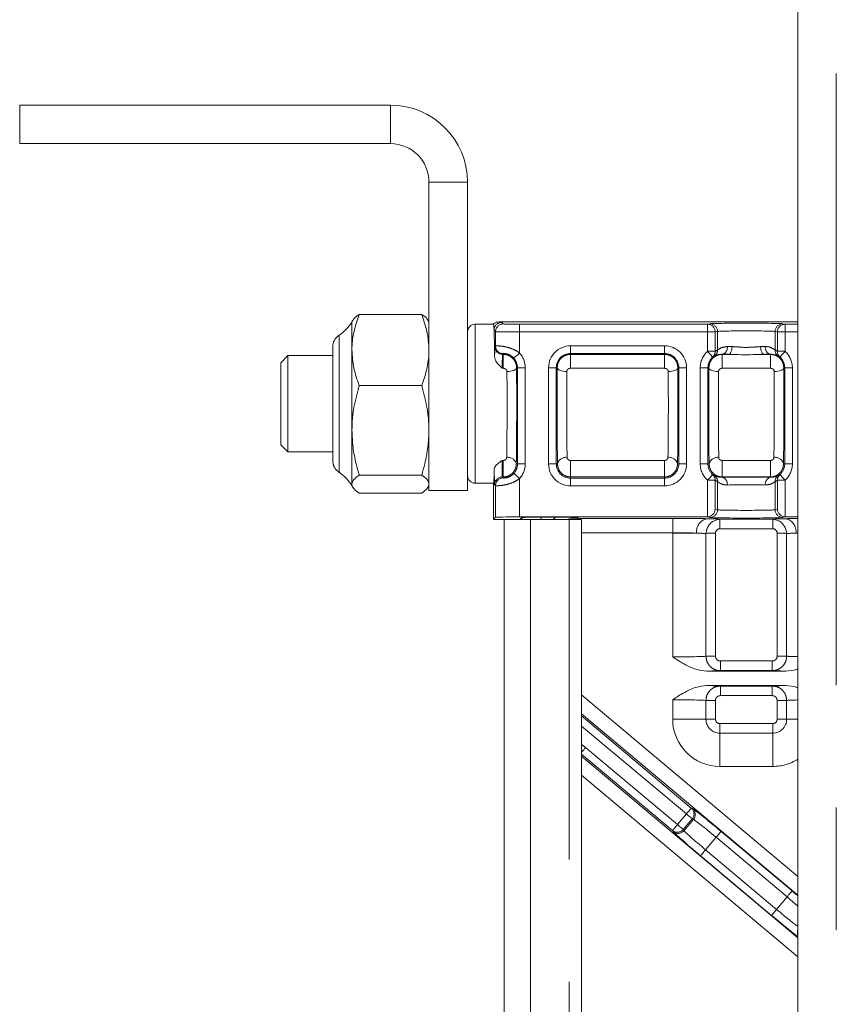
# Model space of a CAD drawing. Header units: millimetres. Extents: x 2 to 601, y 5 to 415.
# Tile 73 of 144: x 38 to 46, y 372 to 382. Entities that reach past the tile are written whole.
import ezdxf

# ---------------------------------------------------------------- set-up
doc = ezdxf.new("R2010")
doc.units = ezdxf.units.MM
doc.linetypes.add('PHANTOM', pattern=[12.7, 6.35, -1.27, 1.27, -1.27, 1.27, -1.27])

msp = doc.modelspace()

# ---------------------------------------------------------------- linework, layer by layer
at = {"color": 7, "linetype": 'Continuous', "lineweight": 15}
for p, q in [((45.7023, 362.7913), (45.7023, 385.9097)), ((41.4728, 381.5307), (37.6228, 381.5307)), ((37.6228, 381.1307), (37.6228, 381.5307)), ((41.4728, 381.1307), (37.6228, 381.1307)), ((41.8728, 377.5307), (41.8728, 380.7307)), ((42.2728, 377.5307), (42.2728, 380.7307)), ((41.0831, 379.2985), (41.0728, 379.2807)), ((41.0728, 379.2807), (41.0728, 378.9887)), ((41.7969, 379.3589), (41.1487, 379.3589)), ((41.8728, 379.2807), (41.8624, 379.2987)), ((45.7023, 379.2807), (42.6009, 379.2807)), ((42.5428, 379.2557), (42.3528, 379.2557)), ((42.5642, 379.0306), (42.5642, 379.1792)), ((40.8728, 377.8437), (40.8728, 379.0177)), ((41.0728, 378.9887), (41.0728, 378.1544)), ((40.4078, 378.9307), (40.3328, 378.8557)), ((40.8728, 378.9307), (40.4078, 378.9307)), ((40.4078, 378.9307), (40.4078, 377.9833)), ((44.9178, 378.9436), (44.9801, 378.9436)), ((45.3554, 378.9436), (45.4178, 378.9436)), ((40.3328, 378.8557), (40.3328, 378.0504)), ((41.7969, 378.6185), (41.1487, 378.6185)), ((41.0728, 378.1544), (41.0728, 377.5964)), ((40.3328, 378.0504), (40.3328, 378.0057)), ((40.3328, 378.0057), (40.4078, 377.9307)), ((40.4078, 377.9833), (40.4078, 377.9307)), ((40.4078, 377.9307), (40.8728, 377.9307)), ((41.7969, 377.6903), (41.1487, 377.6903)), ((41.0728, 377.5964), (41.0728, 377.5807)), ((41.0728, 377.5807), (41.0831, 377.5629)), ((41.8624, 377.5627), (41.8728, 377.5807)), ((42.3528, 377.6057), (42.5428, 377.6057)), ((42.5428, 377.6057), (42.5428, 377.2307)), ((42.5642, 377.2521), (42.5642, 377.5807)), ((41.7969, 377.5025), (41.1487, 377.5025)), ((41.8728, 377.5307), (42.2728, 377.5307)), ((42.5642, 377.2521), (42.5428, 377.2307)), ((42.8142, 377.2564), (44.7585, 377.2564)), ((42.8366, 377.2495), (42.8178, 377.2307)), ((43.0366, 377.2529), (43.1868, 377.2529)), ((45.5771, 377.2564), (45.7023, 377.2564)), ((42.5428, 377.2307), (42.6528, 377.2307)), ((42.6528, 377.2307), (42.6528, 361.0128)), ((42.6528, 377.2307), (42.9278, 377.2307)), ((42.9278, 377.2307), (43.3278, 377.2307)), ((43.3278, 377.2307), (43.4578, 377.2307)), ((43.4578, 360.9957), (43.4578, 377.2307)), ((44.899, 377.2326), (44.8747, 377.2304)), ((45.4608, 377.2304), (45.4366, 377.2326)), ((45.5779, 375.6557), (44.7576, 375.6557)), ((44.7576, 375.5057), (45.5779, 375.5057))]:
    msp.add_line(p, q, dxfattribs=at)
at = {"color": 7, "linetype": 'PHANTOM', "lineweight": 0}
for p, q in [((46.1023, 362.8098), (46.1023, 385.3573)), ((41.4728, 381.1307), (41.4728, 381.5307)), ((41.8728, 380.7307), (42.2728, 380.7307)), ((42.3528, 379.2557), (42.3528, 377.6057)), ((42.5642, 379.1792), (42.5482, 379.1953)), ((42.6282, 379.2753), (42.6442, 379.2592)), ((42.8142, 379.2563), (42.8142, 379.1763)), ((42.8142, 379.2563), (44.7653, 379.2563)), ((42.8142, 379.1763), (42.8142, 378.9568)), ((44.7653, 379.1763), (42.8142, 379.1763)), ((44.7653, 379.2563), (44.7892, 379.2611)), ((44.7653, 379.1763), (44.7653, 379.2563)), ((44.7653, 378.9753), (44.7653, 379.1763)), ((44.7653, 379.1763), (44.845, 379.1763)), ((44.8689, 379.1811), (44.845, 379.1763)), ((44.845, 379.1763), (44.845, 378.9753)), ((44.8689, 379.1811), (44.8689, 378.9882)), ((45.4905, 379.1763), (45.4666, 379.1811)), ((45.4666, 379.1811), (45.4666, 378.9882)), ((45.4905, 378.9753), (45.4905, 379.1763)), ((45.4905, 379.1763), (45.5702, 379.1763)), ((45.5463, 379.2611), (45.5702, 379.2563)), ((45.5702, 379.2563), (45.5702, 379.1763)), ((45.5702, 379.2563), (45.7023, 379.2563)), ((45.5702, 379.1763), (45.5702, 378.9753)), ((45.7023, 379.1763), (45.5702, 379.1763)), ((40.9395, 379.1425), (40.9395, 378.1994)), ((42.5572, 379.0236), (42.5633, 379.0297)), ((42.5633, 379.0297), (42.5642, 379.0306)), ((43.3433, 379.0335), (44.3178, 379.0335)), ((43.3433, 378.9536), (43.3433, 379.0335)), ((44.3178, 379.0335), (44.3178, 378.9536)), ((44.7653, 378.9753), (44.845, 378.9753)), ((45.4905, 378.9753), (45.5702, 378.9753)), ((42.6433, 378.9497), (42.6372, 378.9436)), ((42.6372, 378.9436), (42.6433, 378.9436)), ((42.6439, 378.9506), (42.6433, 378.9497)), ((42.6433, 378.9436), (42.6433, 378.9497)), ((42.6433, 378.9436), (42.6433, 378.799)), ((44.3178, 378.9536), (43.3433, 378.9536)), ((43.3433, 378.9436), (43.3433, 378.9536)), ((43.3433, 378.9436), (44.3178, 378.9436)), ((43.3433, 378.9436), (43.3433, 378.799)), ((44.3178, 378.9436), (44.3178, 378.9536)), ((44.3178, 378.9436), (44.3178, 378.799)), ((44.9178, 378.9436), (44.9178, 378.9444)), ((44.9178, 378.799), (44.9178, 378.9436)), ((45.4178, 378.9436), (45.4178, 378.9444)), ((45.4178, 378.799), (45.4178, 378.9436)), ((42.6433, 378.799), (42.6344, 378.799)), ((42.7823, 378.8049), (42.7919, 378.8049)), ((42.7919, 378.8049), (42.8719, 378.8049)), ((42.7919, 377.8064), (42.7919, 378.8049)), ((42.8719, 378.8049), (42.8719, 377.8064)), ((43.1147, 377.8064), (43.1147, 378.8049)), ((43.1947, 378.8049), (43.1147, 378.8049)), ((43.1947, 378.8049), (43.1947, 377.8064)), ((43.2043, 378.8049), (43.1947, 378.8049)), ((44.3178, 378.799), (43.3433, 378.799)), ((44.4568, 378.8049), (44.4664, 378.8049)), ((44.4664, 377.8064), (44.4664, 378.8049)), ((44.5464, 378.8049), (44.4664, 378.8049)), ((44.5464, 378.8049), (44.5464, 377.8064)), ((44.6892, 377.8064), (44.6892, 378.8049)), ((44.7692, 378.8049), (44.6892, 378.8049)), ((44.7692, 378.8049), (44.7692, 377.8064)), ((44.7788, 378.8049), (44.7692, 378.8049)), ((45.4178, 378.799), (44.9178, 378.799)), ((45.5568, 378.8049), (45.5664, 378.8049)), ((45.5664, 377.8064), (45.5664, 378.8049)), ((45.6464, 378.8049), (45.5664, 378.8049)), ((45.6464, 378.8049), (45.6464, 377.8064)), ((40.9395, 378.1994), (40.9395, 377.7189)), ((42.6319, 377.8422), (42.6433, 377.8422)), ((42.6433, 377.6709), (42.6433, 377.8422)), ((42.7794, 377.8064), (42.7919, 377.8064)), ((42.7919, 377.8064), (42.8719, 377.8064)), ((43.1947, 377.8064), (43.1147, 377.8064)), ((43.2071, 377.8064), (43.1947, 377.8064)), ((43.3433, 377.8422), (44.3178, 377.8422)), ((43.3433, 377.8422), (43.3433, 377.6709)), ((44.3178, 377.8422), (44.3178, 377.6709)), ((44.4539, 377.8064), (44.4664, 377.8064)), ((44.5464, 377.8064), (44.4664, 377.8064)), ((44.7692, 377.8064), (44.6892, 377.8064)), ((44.7816, 377.8064), (44.7692, 377.8064)), ((44.9178, 377.8422), (45.4178, 377.8422)), ((44.9178, 377.6709), (44.9178, 377.8422)), ((45.4178, 377.6709), (45.4178, 377.8422)), ((45.5539, 377.8064), (45.5664, 377.8064)), ((45.6464, 377.8064), (45.5664, 377.8064)), ((42.6341, 377.6709), (42.6433, 377.6617)), ((42.6433, 377.6709), (42.6341, 377.6709)), ((42.6433, 377.6709), (42.6433, 377.6617)), ((42.6433, 377.6617), (42.6439, 377.6607)), ((42.8142, 377.6546), (42.8142, 377.2564)), ((43.3433, 377.6709), (43.3433, 377.6578)), ((44.3178, 377.6709), (43.3433, 377.6709)), ((43.3433, 377.6578), (43.3433, 377.5778)), ((43.3433, 377.6578), (44.3178, 377.6578)), ((44.3178, 377.6709), (44.3178, 377.6578)), ((44.3178, 377.5778), (44.3178, 377.6578)), ((44.9178, 377.6709), (44.9178, 377.667)), ((45.4178, 377.6709), (44.9178, 377.6709)), ((45.4178, 377.6709), (45.4178, 377.667)), ((42.5633, 377.5817), (42.5541, 377.5909)), ((42.5642, 377.5807), (42.5633, 377.5817)), ((44.3178, 377.5778), (43.3433, 377.5778)), ((44.7653, 377.2567), (44.7653, 377.6361)), ((44.845, 377.6361), (44.7653, 377.6361)), ((44.845, 377.6361), (44.845, 377.335)), ((44.8689, 377.6232), (44.8689, 377.3303)), ((45.4666, 377.6232), (45.4666, 377.3303)), ((45.4905, 377.335), (45.4905, 377.6361)), ((45.5702, 377.6361), (45.4905, 377.6361)), ((45.5702, 377.6361), (45.5702, 377.2567)), ((42.8366, 377.2307), (42.8366, 377.2495)), ((43.0366, 377.2529), (43.0366, 377.2307)), ((43.1605, 377.2307), (43.1868, 377.2529)), ((43.4178, 377.2402), (43.4178, 377.2516)), ((43.4178, 377.2402), (44.4032, 377.2402)), ((43.4178, 377.2402), (43.4178, 377.2307)), ((44.4032, 377.2402), (44.4032, 377.0902)), ((44.7892, 377.2503), (44.7585, 377.2564)), ((44.845, 377.335), (44.8689, 377.3303)), ((45.4666, 377.3303), (45.4905, 377.335)), ((45.5771, 377.2564), (45.5463, 377.2503)), ((42.9278, 377.2307), (42.9278, 361.0289)), ((43.3278, 361.0015), (43.3278, 377.2307)), ((44.8928, 377.2315), (44.8928, 377.1328)), ((45.4428, 377.1328), (44.8928, 377.1328)), ((44.9119, 377.2327), (45.4236, 377.2327)), ((45.4428, 377.1328), (45.4428, 377.2315)), ((44.4032, 377.0902), (43.4578, 377.0902)), ((44.6522, 377.0877), (44.4032, 377.0877)), ((44.4032, 375.8031), (44.4032, 377.0877)), ((44.7489, 377.0829), (44.7489, 375.8104)), ((44.7495, 377.0877), (44.8477, 377.0877)), ((44.8477, 377.0877), (44.8477, 375.8104)), ((45.4879, 377.0877), (45.5861, 377.0877)), ((45.4879, 375.8104), (45.4879, 377.0877)), ((45.5867, 375.8104), (45.5867, 377.0829)), ((45.7023, 377.0883), (45.6834, 377.0877)), ((45.6834, 377.0877), (45.7023, 377.0877)), ((44.7489, 375.8104), (44.8477, 375.8104)), ((45.4879, 375.8104), (45.5867, 375.8104)), ((44.8981, 375.7606), (44.8981, 375.6606)), ((44.8981, 375.7606), (45.4374, 375.7606)), ((45.4374, 375.6606), (45.4374, 375.7606)), ((45.4374, 375.6606), (44.8981, 375.6606)), ((44.8981, 375.5008), (45.4374, 375.5008)), ((44.8981, 375.5008), (44.8981, 375.4008)), ((45.4374, 375.4008), (45.4374, 375.5008)), ((43.4578, 375.4077), (45.7023, 373.5243)), ((45.4374, 375.4008), (44.8981, 375.4008)), ((44.4032, 375.1557), (44.4032, 375.3583)), ((44.7489, 375.3509), (44.7489, 375.1557)), ((44.8477, 375.3509), (44.7489, 375.3509)), ((44.8477, 375.3509), (44.8477, 375.1557)), ((45.5867, 375.3509), (45.4879, 375.3509)), ((45.4879, 375.1557), (45.4879, 375.3509)), ((45.5867, 375.1557), (45.5867, 375.3509)), ((45.7023, 373.3286), (43.4578, 375.2119)), ((43.4578, 375.1897), (44.5965, 374.2341)), ((44.7489, 375.1557), (44.4032, 375.1557)), ((44.7489, 375.1557), (44.8477, 375.1557)), ((44.8928, 375.0118), (44.8928, 375.1106)), ((44.8928, 375.1106), (45.4428, 375.1106)), ((45.4428, 375.1106), (45.4428, 375.0118)), ((45.4879, 375.1557), (45.5867, 375.1557)), ((45.5867, 375.1557), (45.7023, 375.1557)), ((44.5451, 374.1729), (43.4578, 375.0853)), ((44.8928, 375.0118), (44.8928, 374.6661)), ((44.8928, 375.0118), (45.4428, 375.0118)), ((45.4428, 375.0118), (45.4428, 374.6661)), ((44.4011, 374.0012), (43.4578, 374.7927)), ((43.499, 374.8625), (44.4525, 374.0625)), ((43.4578, 374.7728), (43.459, 374.7695)), ((43.459, 374.7695), (43.4578, 374.7681)), ((43.459, 374.7695), (45.7023, 372.8871)), ((45.4428, 374.6661), (44.8928, 374.6661)), ((45.7023, 372.6914), (43.4578, 374.5747)), ((44.4525, 374.0625), (44.5451, 374.1729)), ((44.5965, 374.2341), (44.6094, 374.2286)), ((44.6062, 374.1217), (44.5135, 374.0112)), ((44.5212, 373.9996), (44.619, 374.1161)), ((44.619, 374.1161), (44.6062, 374.1217)), ((44.4087, 373.9895), (44.4011, 374.0012)), ((44.5135, 374.0112), (44.5212, 373.9996)), ((44.9052, 373.9922), (45.6427, 373.3734)), ((44.8538, 373.931), (44.7443, 373.8005)), ((45.5913, 373.3122), (44.8538, 373.931)), ((44.7443, 373.8005), (45.4818, 373.1817)), ((45.4304, 373.1204), (44.6929, 373.7392)), ((45.4818, 373.1817), (45.5913, 373.3122))]:
    msp.add_line(p, q, dxfattribs=at)
at = {"color": 7, "linetype": 'PHANTOM', "lineweight": 0, "flags": 128}
for points in [[(44.8187, 378.9157), (44.8175, 378.917), (44.8143, 378.9205), (44.8094, 378.9261), (44.8027, 378.9335), (44.7947, 378.9425), (44.7855, 378.9527), (44.7756, 378.9638), (44.7653, 378.9753)], [(44.9801, 378.9436), (44.9878, 378.9453), (44.9951, 378.95), (45.0019, 378.9575), (45.0078, 378.9674), (45.0128, 378.9795), (45.0165, 378.9933), (45.0188, 379.0081), (45.0196, 379.0236)], [(45.3554, 378.9436), (45.3478, 378.9453), (45.3405, 378.95), (45.3337, 378.9575), (45.3277, 378.9674), (45.3228, 378.9795), (45.3191, 378.9933), (45.3168, 379.0081), (45.3159, 379.0236)], [(45.5702, 378.9753), (45.5599, 378.9638), (45.55, 378.9527), (45.5409, 378.9425), (45.5328, 378.9335), (45.5262, 378.9261), (45.5212, 378.9205), (45.5181, 378.917), (45.5169, 378.9157)], [(42.7544, 378.9036), (42.7557, 378.9048), (42.7592, 378.9079), (42.7648, 378.9129), (42.7723, 378.9195), (42.7813, 378.9275), (42.7916, 378.9366), (42.8027, 378.9465), (42.8142, 378.9568)], [(42.7823, 378.8049), (42.7801, 378.7971), (42.7742, 378.7896), (42.7649, 378.7826), (42.7524, 378.7765), (42.7373, 378.7715), (42.7202, 378.7677), (42.7016, 378.7654), (42.6823, 378.7645)], [(43.3043, 378.7645), (43.285, 378.7654), (43.2664, 378.7677), (43.2492, 378.7715), (43.2341, 378.7765), (43.2217, 378.7826), (43.2124, 378.7896), (43.2065, 378.7971), (43.2043, 378.8049)], [(44.4568, 378.8049), (44.4546, 378.7971), (44.4487, 378.7896), (44.4394, 378.7826), (44.4269, 378.7765), (44.4118, 378.7715), (44.3947, 378.7677), (44.3761, 378.7654), (44.3568, 378.7645)], [(44.7788, 378.8049), (44.781, 378.7971), (44.7869, 378.7896), (44.7962, 378.7826), (44.8086, 378.7765), (44.8237, 378.7715), (44.8409, 378.7677), (44.8595, 378.7654), (44.8788, 378.7645)], [(45.4568, 378.7645), (45.4761, 378.7654), (45.4947, 378.7677), (45.5118, 378.7715), (45.5269, 378.7765), (45.5394, 378.7826), (45.5487, 378.7896), (45.5546, 378.7971), (45.5568, 378.8049)], [(42.7544, 377.7077), (42.7557, 377.7065), (42.7592, 377.7034), (42.7648, 377.6984), (42.7723, 377.6918), (42.7813, 377.6838), (42.7916, 377.6747), (42.8027, 377.6648), (42.8142, 377.6546)], [(44.7653, 377.6361), (44.7756, 377.6476), (44.7855, 377.6586), (44.7947, 377.6688), (44.8027, 377.6778), (44.8094, 377.6853), (44.8143, 377.6908), (44.8175, 377.6943), (44.8187, 377.6957)], [(45.5169, 377.6957), (45.5181, 377.6943), (45.5212, 377.6908), (45.5262, 377.6853), (45.5328, 377.6778), (45.5409, 377.6688), (45.55, 377.6586), (45.5599, 377.6476), (45.5702, 377.6361)], [(43.4178, 377.2516), (43.3595, 377.2458), (43.3081, 377.2307)], [(43.3443, 377.2307), (43.3617, 377.2347), (43.4178, 377.2402)], [(43.4578, 374.8134), (43.4631, 374.8198), (43.4708, 374.829), (43.4796, 374.8394), (43.4891, 374.8508), (43.499, 374.8625)], [(44.5451, 374.1729), (44.555, 374.1846), (44.5645, 374.196), (44.5733, 374.2064), (44.581, 374.2157), (44.5874, 374.2233), (44.5922, 374.229), (44.5953, 374.2327), (44.5965, 374.2341)], [(44.5451, 374.1729), (44.5564, 374.1634), (44.5673, 374.1542), (44.5775, 374.1457), (44.5865, 374.1381), (44.5941, 374.1318), (44.6001, 374.1268), (44.6041, 374.1234), (44.6062, 374.1217)], [(44.4011, 374.0012), (44.4023, 374.0027), (44.4054, 374.0063), (44.4102, 374.0121), (44.4166, 374.0197), (44.4243, 374.0289), (44.4331, 374.0394), (44.4426, 374.0507), (44.4525, 374.0625)], [(44.4525, 374.0625), (44.4638, 374.053), (44.4747, 374.0438), (44.4848, 374.0353), (44.4939, 374.0277), (44.5015, 374.0213), (44.5074, 374.0164), (44.5115, 374.0129), (44.5135, 374.0112)], [(44.9052, 373.9922), (44.904, 373.9908), (44.9009, 373.9871), (44.8961, 373.9814), (44.8897, 373.9737), (44.8819, 373.9645), (44.8731, 373.9541), (44.8636, 373.9427), (44.8538, 373.931)], [(44.7443, 373.8005), (44.7344, 373.7887), (44.7249, 373.7774), (44.7162, 373.767), (44.7084, 373.7577), (44.702, 373.7501), (44.6972, 373.7444), (44.6941, 373.7407), (44.6929, 373.7392)], [(45.6427, 373.3734), (45.6415, 373.372), (45.6384, 373.3683), (45.6335, 373.3625), (45.6271, 373.3549), (45.6194, 373.3457), (45.6106, 373.3352), (45.6011, 373.3239), (45.5913, 373.3122)], [(45.4818, 373.1817), (45.4719, 373.1699), (45.4624, 373.1586), (45.4536, 373.1481), (45.4459, 373.1389), (45.4395, 373.1313), (45.4347, 373.1255), (45.4316, 373.1219), (45.4304, 373.1204)]]:
    msp.add_lwpolyline(points, dxfattribs=at)
at = {"color": 7, "linetype": 'Continuous', "lineweight": 15}
for centre, radius, start, end in [((41.4728, 380.7307), 0.8, 0, 90), ((41.4728, 380.7307), 0.4, 0, 90), ((40.6897, 379.5167), 0.45, 303.72379, 328.36036), ((42.3528, 379.1757), 0.08, 90, 180), ((41.0228, 379.0177), 0.15, 123.72379, 180), ((41.0228, 377.8436), 0.15, 180, 236.27621), ((40.6897, 377.3446), 0.45, 31.63964, 56.27621), ((42.3528, 377.6857), 0.08, 180, 270)]:
    msp.add_arc(centre, radius, start, end, dxfattribs=at)
at = {"color": 7, "linetype": 'PHANTOM', "lineweight": 0}
for centre, radius, start, end in [((42.6282, 379.1952), 0.08, 90.02135, 179.97972), ((42.6443, 379.1792), 0.08, 90.02146, 179.97961), ((44.765, 379.1763), 0.08, 359.99526, 89.79388), ((44.7889, 379.1811), 0.08, 359.99959, 89.78955), ((45.5466, 379.1811), 0.08, 90.21051, 180.00038), ((45.5705, 379.1763), 0.08, 90.20617, 180.00472), ((42.6372, 379.0236), 0.08, 180.02206, 269.97661), ((42.6433, 379.0297), 0.08, 180.02028, 269.97839), ((42.6442, 379.0306), 0.08, 180.01774, 269.7448), ((43.3433, 378.8049), 0.2286, 90, 180), ((44.3178, 378.8049), 0.2286, 0, 90), ((44.9178, 378.8049), 0.2286, 131.82319, 180), ((44.7655, 378.9748), 0.0795, 311.9629, 0.32737), ((44.7892, 378.9878), 0.0797, 305.1944, 0.25851), ((44.8992, 379.0139), 0.072, 284.96627, 8.34539), ((45.4364, 379.0139), 0.072, 171.65469, 255.0337), ((45.5463, 378.9878), 0.0797, 179.7415, 234.80565), ((45.5701, 378.9748), 0.0795, 179.67268, 228.03697), ((45.4178, 378.8049), 0.2286, 0, 48.17681), ((42.6433, 378.8049), 0.1486, 0, 41.61431), ((42.6433, 378.8049), 0.2286, 0, 41.61431), ((43.3433, 378.8049), 0.1486, 90, 180), ((44.3178, 378.8049), 0.1486, 0, 90), ((44.9178, 378.8049), 0.1486, 131.82319, 180), ((45.4178, 378.8049), 0.1486, 0, 48.17681), ((42.6919, 377.7846), 0.0902, 13.99441, 97.97118), ((43.2946, 377.7846), 0.0902, 82.02897, 166.00553), ((44.3664, 377.7846), 0.0902, 13.99447, 97.97103), ((44.8691, 377.7846), 0.0902, 82.02905, 166.00541), ((45.4664, 377.7846), 0.0902, 13.99455, 97.97094), ((42.6433, 377.8064), 0.1486, 318.38569, 0), ((42.6433, 377.8064), 0.2286, 318.38569, 0), ((43.3433, 377.8064), 0.2286, 180, 270), ((43.3433, 377.8064), 0.1486, 180, 270), ((44.3178, 377.8064), 0.2286, 270, 0), ((44.3178, 377.8064), 0.1486, 270, 0), ((44.9178, 377.8064), 0.2286, 180, 228.17681), ((44.9178, 377.8064), 0.1486, 180, 228.17681), ((45.4178, 377.8064), 0.1486, 311.82319, 0), ((45.4178, 377.8064), 0.2286, 311.82319, 0), ((42.6341, 377.5909), 0.08, 90.02146, 179.97961), ((42.6433, 377.5816), 0.08, 90.02161, 179.97972), ((42.6442, 377.5807), 0.08, 90.2552, 179.98226), ((44.7655, 377.6365), 0.0795, 359.67263, 48.0371), ((44.7892, 377.6235), 0.0797, 359.746, 54.80109), ((44.8992, 377.5974), 0.072, 351.65461, 75.03373), ((45.4364, 377.5974), 0.072, 104.9663, 188.34531), ((45.5463, 377.6235), 0.0797, 125.19885, 180.25399), ((45.5701, 377.6365), 0.0795, 131.96303, 180.32732), ((44.7872, 377.1045), 0.1361, 102.00376, 187.1192), ((44.7889, 377.3303), 0.08, 270.20616, 0.0047), ((45.5466, 377.3303), 0.08, 179.99533, 269.79378), ((45.5483, 377.1045), 0.1361, 352.88083, 77.9962), ((44.8928, 377.0877), 0.0451, 90, 180), ((44.8928, 377.0877), 0.1439, 90, 97.20882), ((45.4428, 377.0877), 0.1439, 82.79118, 90), ((45.4428, 377.0877), 0.0451, 0, 90), ((44.8928, 377.0877), 0.4896, 179.69628, 180), ((44.8928, 375.1557), 0.4896, 180, 270), ((44.8928, 375.1557), 0.1439, 180, 270), ((44.8928, 375.1557), 0.0451, 180, 270), ((45.4428, 375.1557), 0.1439, 270, 0), ((45.4428, 375.1557), 0.0451, 270, 0), ((45.4428, 375.1557), 0.4896, 270, 302.0069), ((44.5448, 374.1731), 0.08, 320.051, 49.75044), ((44.5576, 374.1675), 0.0801, 320.0553, 49.74573), ((44.4522, 374.0628), 0.08, 230.24772, 319.94728), ((44.4599, 374.0511), 0.08, 230.24776, 319.94725), ((45.778, 372.9451), 0.0801, 160.92076, 199.07924)]:
    msp.add_arc(centre, radius, start, end, dxfattribs=at)
at = {"color": 7, "linetype": 'Continuous', "lineweight": 15}
for centre, major_axis, ratio, start_param, end_param in [((42.5428, 378.4307), (0, 0.825), 0.0174551, 5.8981693, 6.2831853), ((42.5428, 378.4307), (0, 0.825), 0.0174551, 5.3449326, 5.8981693), ((42.5428, 378.4307), (0, 0.825), 0.0174551, 3.1415927, 3.7485702), ((42.8142, 377.2521), (0.25, 0), 0.0174551, 1.5707963, 3.1241394), ((43.0366, 377.2494), (0.2, 0), 0.0174551, 1.5707963, 3.1241394), ((44.7583, 377.3364), (0.0788, -0.0157), 0.9960441, 4.9100775, 4.9958229), ((44.7653, 377.335), (0.064, 0.0525), 0.9147587, 4.0687078, 5.5522376), ((45.5702, 377.335), (0.064, -0.0525), 0.9147587, 3.8725403, 5.3560702), ((45.5772, 377.3364), (0.0788, 0.0157), 0.9960441, 4.4289551, 4.5147005)]:
    msp.add_ellipse(centre, major_axis=major_axis, ratio=ratio, start_param=start_param, end_param=end_param, dxfattribs=at)
at = {"color": 7, "linetype": 'PHANTOM', "lineweight": 0}
for centre, major_axis, ratio, start_param, end_param in [((42.8142, 379.1793), (0.25, 0), 0.0118694, 3.1590459, 4.712389), ((42.8142, 379.2593), (0.17, 0), 0.0174551, 3.1590459, 4.712389), ((45.1678, 379.2605), (0.38, 0), 0.0174551, 0.0872665, 3.0543262), ((45.1678, 379.1805), (0.3, 0), 0.0221097, 0.0872665, 3.0543262), ((42.5573, 378.8436), (0, 0.18), 0.0174551, 0.0174533, 1.1422527), ((44.9563, 378.8049), (0.2064, 0), 0.9798953, 2.0078545, 2.1400886), ((45.1678, 379.0294), (0.3, 0), 0.0221097, 3.9943691, 4.1958907), ((45.1678, 379.0294), (0.3, 0), 0.0221097, 5.2288873, 5.4304089), ((45.3793, 378.8049), (0.2064, 0), 0.9798953, 1.001504, 1.1337381), ((42.6372, 378.8436), (0, 0.1), 0.0314191, 0.0174533, 2.0335588), ((45.1678, 378.9494), (0.38, 0), 0.0174551, 3.9943691, 4.1958907), ((45.1678, 378.9494), (0.38, 0), 0.0174551, 5.2288873, 5.4304089), ((42.7675, 378.4307), (0, 0.925), 0.0174551, 3.9716019, 5.1289289), ((43.2191, 378.4307), (0, 0.925), 0.0174551, 1.1542564, 2.3115834), ((44.442, 378.4307), (0, 0.925), 0.0174551, 3.9716019, 5.1289289), ((44.7936, 378.4307), (0, 0.925), 0.0174551, 1.1542564, 2.3115834), ((45.542, 378.4307), (0, 0.925), 0.0174551, 3.9716019, 5.1289289), ((42.6675, 378.4307), (0, 0.825), 0.0195708, 3.9716019, 5.1289289), ((43.319, 378.4307), (0, 0.825), 0.0195708, 1.1542564, 2.3115834), ((44.342, 378.4307), (0, 0.825), 0.0195708, 3.9716019, 5.1289289), ((44.8935, 378.4307), (0, 0.825), 0.0195708, 1.1542564, 2.3115834), ((45.442, 378.4307), (0, 0.825), 0.0195708, 3.9716019, 5.1289289), ((42.5541, 377.7709), (0, 0.18), 0.0174551, 1.6699963, 3.1241394), ((42.6341, 377.7709), (0, 0.1), 0.0314191, 0.776592, 3.1241394), ((45.1678, 377.662), (0.38, 0), 0.0174551, 0.8527764, 2.2888162), ((44.9563, 377.8064), (0.2064, 0), 0.9798953, 4.1430967, 4.2753308), ((45.1678, 377.582), (0.3, 0), 0.0221097, 0.8527764, 2.2888162), ((45.3793, 377.8064), (0.2064, 0), 0.9798953, 5.1494472, 5.2816813), ((44.4032, 377.2315), (0.5, 0), 0.0174551, 0.1289986, 0.7790701), ((45.1678, 377.2509), (0.38, 0), 0.0174551, 3.2288591, 6.1959188), ((45.1678, 377.3308), (0.3, 0), 0.0221097, 3.2288591, 6.1959188), ((45.9324, 377.2315), (0.5, 0), 0.0174551, 2.3625225, 3.012594), ((44.4032, 377.0815), (0.35, 0), 0.0249358, 0.1561898, 0.7790701), ((45.9324, 377.0815), (0.35, 0), 0.0249358, 2.3625225, 2.9854028), ((44.4032, 375.8118), (0.35, 0), 0.0249358, 4.712389, 6.1269955), ((45.9324, 375.8118), (0.35, 0), 0.0249358, 3.2977825, 3.9949471), ((44.4032, 375.6618), (0.5, 0), 0.0174551, 5.5004297, 6.1409611), ((45.9324, 375.6618), (0.5, 0), 0.0174551, 3.2838169, 3.9243482), ((44.4032, 375.4995), (0.5, 0), 0.0174551, 0.1422242, 0.7827556), ((45.9324, 375.4995), (0.5, 0), 0.0174551, 2.3588371, 2.9993684), ((44.4032, 375.3495), (0.35, 0), 0.0249358, 0.1561898, 1.5707963), ((45.9324, 375.3495), (0.35, 0), 0.0249358, 2.2882382, 2.9854028), ((43.3192, 374.6477), (-0.0944, 0.264), 0.9986582, 5.2423274, 5.4218103), ((44.8988, 373.9846), (0.2911, -0.2443), 0.0261859, 1.5707963, 3.0543262), ((44.8474, 373.9234), (0.2298, -0.1928), 0.0331688, 1.5707963, 3.0543262), ((44.6993, 373.7469), (0.2911, -0.2443), 0.0261859, 3.2288591, 4.712389), ((44.7507, 373.8081), (0.2298, -0.1928), 0.0331688, 3.2288591, 4.712389), ((45.6363, 373.3658), (0.2911, -0.2443), 0.0261859, 1.3640364, 1.5707963), ((45.5849, 373.3045), (0.2298, -0.1928), 0.0331688, 1.0625542, 1.5707963), ((45.4882, 373.1893), (0.2298, -0.1928), 0.0331688, 4.712389, 5.9382313), ((45.4368, 373.128), (0.2911, -0.2443), 0.0261859, 4.712389, 5.8822685)]:
    msp.add_ellipse(centre, major_axis=major_axis, ratio=ratio, start_param=start_param, end_param=end_param, dxfattribs=at)
at = {"color": 7, "linetype": 'Continuous', "lineweight": 15}
for points, knots in [([(41.0728, 378.9887), (41.0729, 378.9975), (41.0736, 379.0639), (41.0901, 379.1892), (41.1291, 379.302), (41.1487, 379.3589)], [0, 0, 0, 0, 0.0700946, 0.5307822, 1, 1, 1, 1]), ([(41.0861, 379.2967), (41.0887, 379.3029), (41.0975, 379.324), (41.1275, 379.3445), (41.1487, 379.3589)], [0, 0, 0, 0, 0.2951868, 1, 1, 1, 1]), ([(41.7969, 379.3589), (41.8181, 379.2988), (41.8609, 379.1774), (41.8688, 379.052), (41.8728, 378.9887)], [0, 0, 0, 0, 0.49545809, 1, 1, 1, 1]), ([(41.7969, 379.3589), (41.8195, 379.3437), (41.85, 379.3232), (41.8571, 379.3021), (41.859, 379.2967)], [0, 0, 0, 0, 0.7442852, 1, 1, 1, 1]), ([(42.6009, 379.2807), (42.5919, 379.2798), (42.5739, 379.278), (42.5545, 379.267), (42.5454, 379.2582), (42.5428, 379.2557)], [0, 0, 0, 0, 0.4147685, 0.8295405, 1, 1, 1, 1]), ([(41.1487, 378.6185), (41.1275, 378.6787), (41.0847, 378.8), (41.0768, 378.9254), (41.0728, 378.9887)], [0, 0, 0, 0, 0.4954624, 1, 1, 1, 1]), ([(41.8728, 378.9887), (41.8727, 378.9799), (41.872, 378.9135), (41.8554, 378.7882), (41.8165, 378.6754), (41.7969, 378.6185)], [0, 0, 0, 0, 0.070086, 0.5307867, 1, 1, 1, 1]), ([(42.6344, 378.799), (42.6343, 378.7991), (42.619, 378.8134), (42.5907, 378.8398), (42.5603, 378.8805), (42.5561, 378.9074), (42.5544, 378.9184)], [0, 0, 0, 0, 0.00362954, 0.40152369, 0.75356192, 1, 1, 1, 1]), ([(45.3554, 378.9436), (45.3167, 378.9424), (45.2371, 378.9398), (45.1146, 378.9386), (45.0283, 378.9431), (44.9852, 378.9435), (44.9801, 378.9436)], [0, 0, 0, 0, 0.3135196, 0.6450564, 0.9580801, 1, 1, 1, 1]), ([(41.0728, 378.1544), (41.0739, 378.1966), (41.0781, 378.3537), (41.1189, 378.5067), (41.1487, 378.6185)], [0, 0, 0, 0, 0.2686316, 1, 1, 1, 1]), ([(41.7969, 378.6185), (41.8267, 378.5067), (41.8675, 378.3537), (41.8717, 378.1966), (41.8728, 378.1544)], [0, 0, 0, 0, 0.7313684, 1, 1, 1, 1]), ([(41.1487, 377.6903), (41.1375, 377.7293), (41.1103, 377.8242), (41.0798, 377.9791), (41.0751, 378.0958), (41.0728, 378.1544)], [0, 0, 0, 0, 0.2572403, 0.6263763, 1, 1, 1, 1]), ([(41.8728, 378.1544), (41.8705, 378.0965), (41.8659, 377.9798), (41.8355, 377.8249), (41.808, 377.7293), (41.7969, 377.6903)], [0, 0, 0, 0, 0.3688646, 0.7427601, 1, 1, 1, 1]), ([(42.551, 377.753), (42.5528, 377.7609), (42.5571, 377.7801), (42.5878, 377.8106), (42.6164, 377.8308), (42.6318, 377.8421), (42.6319, 377.8422)], [0, 0, 0, 0, 0.2459565, 0.5969817, 0.9963749, 1, 1, 1, 1]), ([(41.1487, 377.6903), (41.1275, 377.6751), (41.0847, 377.6443), (41.0768, 377.6124), (41.0728, 377.5964)], [0, 0, 0, 0, 0.4954572, 1, 1, 1, 1]), ([(41.8728, 377.5964), (41.8727, 377.5986), (41.872, 377.6155), (41.8554, 377.6473), (41.8165, 377.6759), (41.7969, 377.6903)], [0, 0, 0, 0, 0.0700887, 0.5307836, 1, 1, 1, 1]), ([(41.0728, 377.5964), (41.0729, 377.5942), (41.0736, 377.5773), (41.0901, 377.5455), (41.1291, 377.5169), (41.1487, 377.5025)], [0, 0, 0, 0, 0.0700866, 0.5307825, 1, 1, 1, 1]), ([(41.7969, 377.5025), (41.8181, 377.5177), (41.8609, 377.5485), (41.8688, 377.5803), (41.8728, 377.5964)], [0, 0, 0, 0, 0.4954585, 1, 1, 1, 1]), ([(43.4178, 377.2516), (43.4175, 377.2516), (43.3687, 377.2519), (43.2953, 377.2527), (43.2138, 377.2529), (43.1868, 377.2529)], [0, 0, 0, 0, 0.0044474, 0.6705547, 1, 1, 1, 1]), ([(44.4032, 377.2402), (44.4593, 377.2401), (44.5715, 377.2399), (44.6898, 377.2388), (44.7447, 377.2379), (44.7589, 377.2376)], [0, 0, 0, 0, 0.4257865, 0.8515705, 1, 1, 1, 1]), ([(45.5766, 377.2376), (45.5906, 377.2379), (45.6271, 377.2385), (45.6736, 377.2389), (45.7023, 377.2391)], [0, 0, 0, 0, 0.38373842, 1, 1, 1, 1]), ([(44.8747, 377.2304), (44.8587, 377.2259), (44.8283, 377.2173), (44.7896, 377.1862), (44.7621, 377.1459), (44.752, 377.1103), (44.7499, 377.0907), (44.7495, 377.0877), (44.7495, 377.0877)], [0, 0, 0, 0, 0.2471324, 0.4674291, 0.7057049, 0.945744, 0.999641, 1, 1, 1, 1]), ([(44.9119, 377.2327), (44.9057, 377.2325), (44.8993, 377.2323), (44.8929, 377.2315), (44.8928, 377.2315)], [0, 0, 0, 0, 0.9809789, 1, 1, 1, 1]), ([(44.899, 377.2326), (44.9021, 377.2326), (44.9066, 377.2327), (44.9106, 377.2327), (44.9119, 377.2327)], [0, 0, 0, 0, 0.666543, 1, 1, 1, 1]), ([(45.4236, 377.2327), (45.4267, 377.2327), (45.4307, 377.2327), (45.4354, 377.2326), (45.4366, 377.2326)], [0, 0, 0, 0, 0.7445119, 1, 1, 1, 1]), ([(45.4428, 377.2315), (45.4427, 377.2315), (45.4363, 377.2323), (45.4299, 377.2325), (45.4236, 377.2327)], [0, 0, 0, 0, 0.0190227, 1, 1, 1, 1]), ([(45.5861, 377.0877), (45.5854, 377.0927), (45.5832, 377.1117), (45.5725, 377.1472), (45.5458, 377.1864), (45.5072, 377.2175), (45.4762, 377.2261), (45.4608, 377.2304)], [0, 0, 0, 0, 0.0794358, 0.2984243, 0.5234474, 0.7632333, 1, 1, 1, 1]), ([(44.7495, 377.0877), (44.7493, 377.0863), (44.7491, 377.0847), (44.7489, 377.0831), (44.7489, 377.0829)], [0, 0, 0, 0, 0.8689965, 1, 1, 1, 1]), ([(45.5867, 377.0829), (45.5866, 377.0831), (45.5865, 377.0847), (45.5862, 377.0863), (45.5861, 377.0877)], [0, 0, 0, 0, 0.1310036, 1, 1, 1, 1]), ([(44.7576, 375.6557), (44.7188, 375.6601), (44.6354, 375.6696), (44.5183, 375.7289), (44.4421, 375.7775), (44.4035, 375.8029), (44.4032, 375.8031)], [0, 0, 0, 0, 0.2992978, 0.6439421, 0.9969538, 1, 1, 1, 1]), ([(45.7023, 375.6795), (45.6991, 375.678), (45.6606, 375.6602), (45.6175, 375.6578), (45.5779, 375.6557)], [0, 0, 0, 0, 0.0835434, 1, 1, 1, 1]), ([(44.4032, 375.3583), (44.4035, 375.3585), (44.4414, 375.3834), (44.5176, 375.4321), (44.6345, 375.4917), (44.7188, 375.5013), (44.7576, 375.5057)], [0, 0, 0, 0, 0.0030462, 0.349802, 0.7006986, 1, 1, 1, 1]), ([(45.5779, 375.5057), (45.6175, 375.5035), (45.6606, 375.5011), (45.6991, 375.4834), (45.7023, 375.4819)], [0, 0, 0, 0, 0.9165089, 1, 1, 1, 1])]:
    msp.add_open_spline(points, degree=3, knots=knots, dxfattribs=at)
at = {"color": 7, "linetype": 'PHANTOM', "lineweight": 0}
for points, knots in [([(42.6009, 379.2807), (42.6038, 379.2798), (42.6089, 379.2783), (42.6252, 379.2765), (42.6274, 379.2756), (42.6282, 379.2753)], [0, 0, 0, 0, 0.4728401, 0.8294712, 1, 1, 1, 1]), ([(42.5642, 379.0306), (42.5674, 379.031), (42.5739, 379.0317), (42.6171, 379.0305), (42.6762, 379.0213), (42.74, 379.001), (42.7861, 378.9773), (42.8088, 378.9607), (42.8142, 378.9568)], [0, 0, 0, 0, 0.207472, 0.4150228, 0.6146887, 0.7899874, 0.9502537, 1, 1, 1, 1]), ([(44.8689, 378.9882), (44.8718, 378.9901), (44.879, 378.995), (44.9102, 379.017), (44.9503, 379.0219), (44.9704, 379.0244)], [0, 0, 0, 0, 0.2528663, 0.6262524, 1, 1, 1, 1]), ([(45.0196, 379.0236), (45.0236, 379.0235), (45.0561, 379.0228), (45.1239, 379.0146), (45.2252, 379.0169), (45.2858, 379.0214), (45.3159, 379.0236)], [0, 0, 0, 0, 0.0443347, 0.359246, 0.6814979, 1, 1, 1, 1]), ([(45.3651, 379.0244), (45.3773, 379.0236), (45.4116, 379.0214), (45.4509, 378.9995), (45.4615, 378.9919), (45.4666, 378.9882)], [0, 0, 0, 0, 0.2182371, 0.618859, 1, 1, 1, 1]), ([(42.6433, 378.9436), (42.6588, 378.9421), (42.6898, 378.9391), (42.7312, 378.9154), (42.7627, 378.8806), (42.7797, 378.8415), (42.7815, 378.8155), (42.7823, 378.8049)], [0, 0, 0, 0, 0.2126273, 0.4252297, 0.6387902, 0.8541881, 1, 1, 1, 1]), ([(42.7544, 378.9036), (42.752, 378.9062), (42.7424, 378.9166), (42.7228, 378.9315), (42.7049, 378.9401), (42.6859, 378.9472), (42.6658, 378.9513), (42.6479, 378.9516), (42.6452, 378.951), (42.6439, 378.9506)], [0, 0, 0, 0, 0.044948, 0.1840384, 0.3150903, 0.3381227, 0.5318603, 0.7580986, 1, 1, 1, 1]), ([(43.2043, 378.8049), (43.2061, 378.8219), (43.2099, 378.8562), (43.2386, 378.9007), (43.2794, 378.9314), (43.317, 378.9427), (43.3381, 378.9434), (43.3433, 378.9436)], [0, 0, 0, 0, 0.2345525, 0.4732965, 0.7093619, 0.9283217, 1, 1, 1, 1]), ([(44.3178, 378.9436), (44.3323, 378.9423), (44.3609, 378.9397), (44.3998, 378.9194), (44.4314, 378.8886), (44.4527, 378.8489), (44.4554, 378.8193), (44.4568, 378.8049)], [0, 0, 0, 0, 0.1983485, 0.3925272, 0.5901612, 0.8019364, 1, 1, 1, 1]), ([(44.7788, 378.8049), (44.7806, 378.8219), (44.7844, 378.8562), (44.8131, 378.9007), (44.8539, 378.9314), (44.8915, 378.9427), (44.9126, 378.9434), (44.9178, 378.9436)], [0, 0, 0, 0, 0.2345523, 0.4732965, 0.7093623, 0.9283212, 1, 1, 1, 1]), ([(44.8352, 378.9227), (44.832, 378.9215), (44.8265, 378.9195), (44.821, 378.9168), (44.8187, 378.9157)], [0, 0, 0, 0, 0.5845679, 1, 1, 1, 1]), ([(44.9178, 378.9444), (44.9014, 378.9429), (44.8673, 378.9397), (44.8434, 378.9264), (44.8376, 378.9238), (44.8352, 378.9227)], [0, 0, 0, 0, 0.3500889, 0.7291584, 1, 1, 1, 1]), ([(45.5004, 378.9227), (45.4962, 378.9248), (45.4879, 378.9289), (45.4569, 378.9426), (45.4276, 378.9439), (45.4178, 378.9444)], [0, 0, 0, 0, 0.4046278, 0.7999478, 1, 1, 1, 1]), ([(45.4178, 378.9436), (45.4323, 378.9423), (45.4609, 378.9397), (45.4998, 378.9194), (45.5314, 378.8886), (45.5527, 378.8489), (45.5554, 378.8193), (45.5568, 378.8049)], [0, 0, 0, 0, 0.1983487, 0.3925274, 0.590161, 0.8019365, 1, 1, 1, 1]), ([(45.5169, 378.9157), (45.5137, 378.9172), (45.5081, 378.9199), (45.5027, 378.9219), (45.5004, 378.9227)], [0, 0, 0, 0, 0.5845688, 1, 1, 1, 1]), ([(42.6823, 378.7645), (42.6818, 378.7683), (42.6809, 378.776), (42.6743, 378.7863), (42.6646, 378.7941), (42.6536, 378.7983), (42.6462, 378.7988), (42.6433, 378.799)], [0, 0, 0, 0, 0.209997, 0.4198632, 0.6344522, 0.8526671, 1, 1, 1, 1]), ([(43.3433, 378.799), (43.3418, 378.7989), (43.3359, 378.7987), (43.3255, 378.796), (43.3141, 378.7884), (43.306, 378.7773), (43.3048, 378.7687), (43.3043, 378.7645)], [0, 0, 0, 0, 0.0723903, 0.29337301, 0.53064637, 0.76856849, 1, 1, 1, 1]), ([(44.3568, 378.7645), (44.3564, 378.7681), (44.3556, 378.7755), (44.3495, 378.7854), (44.3407, 378.793), (44.3298, 378.798), (44.3218, 378.7986), (44.3178, 378.799)], [0, 0, 0, 0, 0.1952736, 0.4059105, 0.6040502, 0.7997098, 1, 1, 1, 1]), ([(44.9178, 378.799), (44.9163, 378.7989), (44.9104, 378.7987), (44.9, 378.796), (44.8886, 378.7884), (44.8805, 378.7773), (44.8793, 378.7687), (44.8788, 378.7645)], [0, 0, 0, 0, 0.0723888, 0.2933731, 0.5306465, 0.7685687, 1, 1, 1, 1]), ([(45.4568, 378.7645), (45.4564, 378.7681), (45.4556, 378.7755), (45.4495, 378.7854), (45.4407, 378.793), (45.4298, 378.798), (45.4218, 378.7986), (45.4178, 378.799)], [0, 0, 0, 0, 0.1952738, 0.4059098, 0.6040519, 0.7997104, 1, 1, 1, 1]), ([(42.6433, 377.8422), (42.6467, 377.8425), (42.6536, 377.843), (42.6629, 377.8469), (42.6709, 377.8529), (42.6777, 377.862), (42.6788, 377.8696), (42.6794, 377.8739)], [0, 0, 0, 0, 0.1644487, 0.3283203, 0.505922, 0.7203444, 1, 1, 1, 1]), ([(43.3071, 377.8739), (43.3075, 377.8705), (43.3085, 377.8629), (43.3151, 377.8532), (43.3243, 377.8465), (43.3338, 377.8429), (43.3401, 377.8424), (43.3433, 377.8422)], [0, 0, 0, 0, 0.2233358, 0.4950614, 0.7001394, 0.8480083, 1, 1, 1, 1]), ([(44.3178, 377.8422), (44.32, 377.8423), (44.3253, 377.8426), (44.334, 377.8452), (44.3433, 377.8508), (44.3517, 377.8604), (44.3531, 377.8691), (44.3539, 377.8739)], [0, 0, 0, 0, 0.1051159, 0.256078, 0.4397915, 0.6851289, 1, 1, 1, 1]), ([(44.8816, 377.8739), (44.882, 377.8705), (44.883, 377.8629), (44.8896, 377.8532), (44.8988, 377.8465), (44.9083, 377.8429), (44.9146, 377.8424), (44.9178, 377.8422)], [0, 0, 0, 0, 0.2233354, 0.4950615, 0.7001381, 0.848007, 1, 1, 1, 1]), ([(45.4178, 377.8422), (45.42, 377.8423), (45.4253, 377.8426), (45.434, 377.8452), (45.4433, 377.8508), (45.4517, 377.8604), (45.4531, 377.8691), (45.4539, 377.8739)], [0, 0, 0, 0, 0.1051137, 0.2560772, 0.4397914, 0.6851285, 1, 1, 1, 1]), ([(42.7794, 377.8064), (42.7778, 377.7908), (42.7745, 377.7594), (42.7497, 377.7179), (42.7135, 377.6874), (42.6756, 377.6727), (42.6517, 377.6714), (42.6433, 377.6709)], [0, 0, 0, 0, 0.2235908, 0.4472704, 0.6681518, 0.8825395, 1, 1, 1, 1]), ([(43.3433, 377.6709), (43.3312, 377.6718), (43.3077, 377.6736), (43.2721, 377.6889), (43.2372, 377.717), (43.2118, 377.7592), (43.2086, 377.7919), (43.2071, 377.8064)], [0, 0, 0, 0, 0.16756315, 0.32537147, 0.53280478, 0.79211458, 1, 1, 1, 1]), ([(44.4539, 377.8064), (44.4524, 377.7907), (44.4503, 377.77), (44.4353, 377.7357), (44.4139, 377.7069), (44.3785, 377.6833), (44.3462, 377.6724), (44.3261, 377.6713), (44.3178, 377.6709)], [0, 0, 0, 0, 0.2234267, 0.294622, 0.5322414, 0.7210129, 0.8839522, 1, 1, 1, 1]), ([(44.9178, 377.6709), (44.9057, 377.6718), (44.8822, 377.6736), (44.8466, 377.6889), (44.8117, 377.717), (44.7863, 377.7592), (44.7831, 377.7919), (44.7816, 377.8064)], [0, 0, 0, 0, 0.1675628, 0.3253711, 0.5328048, 0.7921144, 1, 1, 1, 1]), ([(45.5539, 377.8064), (45.5524, 377.7907), (45.5503, 377.77), (45.5353, 377.7357), (45.5139, 377.7069), (45.4785, 377.6833), (45.4462, 377.6724), (45.4261, 377.6713), (45.4178, 377.6709)], [0, 0, 0, 0, 0.2234267, 0.2946222, 0.5322414, 0.7210127, 0.8839522, 1, 1, 1, 1]), ([(42.8142, 377.6546), (42.7949, 377.6418), (42.7529, 377.6142), (42.6852, 377.5924), (42.6267, 377.582), (42.5845, 377.5796), (42.5666, 377.5802), (42.5647, 377.5806), (42.5642, 377.5807)], [0, 0, 0, 0, 0.1719273, 0.372377, 0.5525136, 0.7333769, 0.9304339, 1, 1, 1, 1]), ([(42.6439, 377.6607), (42.6441, 377.6606), (42.6449, 377.6602), (42.6523, 377.6596), (42.6703, 377.6607), (42.6943, 377.6663), (42.7155, 377.6762), (42.7348, 377.6888), (42.746, 377.6984), (42.7538, 377.7071), (42.7544, 377.7077)], [0, 0, 0, 0, 0.0817832, 0.3082899, 0.5010154, 0.6733459, 0.813765, 0.8485955, 0.9890177, 1, 1, 1, 1]), ([(44.8187, 377.6957), (44.8219, 377.6941), (44.8274, 377.6914), (44.8329, 377.6895), (44.8352, 377.6886)], [0, 0, 0, 0, 0.5845688, 1, 1, 1, 1]), ([(44.8352, 377.6886), (44.8393, 377.6866), (44.8476, 377.6824), (44.8786, 377.6687), (44.9079, 377.6674), (44.9178, 377.667)], [0, 0, 0, 0, 0.4046277, 0.7999479, 1, 1, 1, 1]), ([(45.4178, 377.667), (45.4342, 377.6685), (45.4683, 377.6716), (45.4922, 377.685), (45.498, 377.6876), (45.5004, 377.6886)], [0, 0, 0, 0, 0.3500889, 0.7291584, 1, 1, 1, 1]), ([(45.5004, 377.6886), (45.5036, 377.6898), (45.5091, 377.6918), (45.5146, 377.6945), (45.5169, 377.6957)], [0, 0, 0, 0, 0.5845679, 1, 1, 1, 1]), ([(44.9704, 377.587), (44.9583, 377.5878), (44.9239, 377.59), (44.8846, 377.6118), (44.8741, 377.6194), (44.8689, 377.6232)], [0, 0, 0, 0, 0.2182371, 0.618859, 1, 1, 1, 1]), ([(45.4666, 377.6232), (45.4638, 377.6212), (45.4566, 377.6164), (45.4254, 377.5944), (45.3852, 377.5895), (45.3651, 377.587)], [0, 0, 0, 0, 0.2528657, 0.6262562, 1, 1, 1, 1]), ([(44.6522, 377.0877), (44.6423, 377.088), (44.6038, 377.0895), (44.521, 377.0903), (44.4425, 377.0902), (44.4032, 377.0902)], [0, 0, 0, 0, 0.1484577, 0.5742301, 1, 1, 1, 1]), ([(44.7489, 375.8104), (44.7505, 375.7938), (44.7538, 375.7604), (44.7791, 375.7159), (44.8163, 375.682), (44.8583, 375.6634), (44.8866, 375.6614), (44.8981, 375.6606)], [0, 0, 0, 0, 0.2126849, 0.4249817, 0.6375267, 0.8517241, 1, 1, 1, 1]), ([(44.8981, 375.7606), (44.8942, 375.7608), (44.8847, 375.7615), (44.8705, 375.7676), (44.8579, 375.7789), (44.8493, 375.7938), (44.8482, 375.8049), (44.8477, 375.8104)], [0, 0, 0, 0, 0.1489581, 0.3638444, 0.5764669, 0.7882489, 1, 1, 1, 1]), ([(45.4374, 375.6606), (45.4544, 375.6623), (45.4883, 375.6657), (45.5333, 375.6921), (45.5669, 375.7307), (45.5842, 375.7727), (45.586, 375.8), (45.5867, 375.8104)], [0, 0, 0, 0, 0.21679486, 0.43406551, 0.6508519, 0.86582688, 1, 1, 1, 1]), ([(45.4879, 375.8104), (45.4877, 375.8069), (45.4871, 375.7978), (45.4812, 375.7839), (45.4698, 375.771), (45.4546, 375.7623), (45.4432, 375.7611), (45.4374, 375.7606)], [0, 0, 0, 0, 0.1335934, 0.34785058, 0.56442798, 0.78224135, 1, 1, 1, 1]), ([(44.8981, 375.5008), (44.8812, 375.499), (44.8473, 375.4956), (44.8023, 375.4692), (44.7686, 375.4306), (44.7513, 375.3887), (44.7496, 375.3614), (44.7489, 375.3509)], [0, 0, 0, 0, 0.2167974, 0.4340586, 0.6508475, 0.8658252, 1, 1, 1, 1]), ([(45.5867, 375.3509), (45.585, 375.3676), (45.5817, 375.4009), (45.5565, 375.4454), (45.5193, 375.4794), (45.4772, 375.4979), (45.449, 375.4999), (45.4374, 375.5008)], [0, 0, 0, 0, 0.2126625, 0.4249844, 0.637515, 0.8517249, 1, 1, 1, 1]), ([(44.8477, 375.3509), (44.8479, 375.3544), (44.8485, 375.3635), (44.8543, 375.3775), (44.8657, 375.3903), (44.881, 375.3991), (44.8924, 375.4002), (44.8981, 375.4008)], [0, 0, 0, 0, 0.1335953, 0.347785, 0.5644219, 0.7822383, 1, 1, 1, 1]), ([(45.4374, 375.4008), (45.4413, 375.4005), (45.4509, 375.3999), (45.4651, 375.3937), (45.4777, 375.3824), (45.4862, 375.3676), (45.4873, 375.3565), (45.4879, 375.3509)], [0, 0, 0, 0, 0.1489636, 0.3638876, 0.5765179, 0.788241, 1, 1, 1, 1])]:
    msp.add_open_spline(points, degree=3, knots=knots, dxfattribs=at)

doc.saveas('drawing.dxf')
